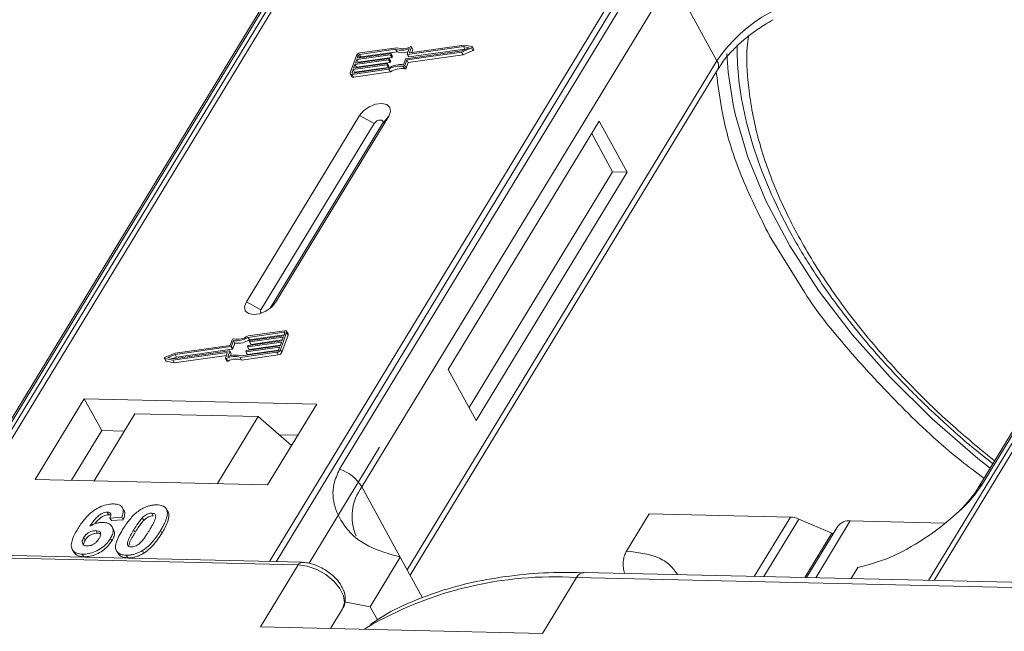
# Model space of a CAD drawing. Header units: millimetres. Extents: x 1675 to 3137, y 343 to 1376.
# Tile 78 of 84: x 2896 to 2945, y 1139 to 1170. Entities that reach past the tile are written whole.
import ezdxf

# ---------------------------------------------------------------- set-up
doc = ezdxf.new("R2010")
doc.units = ezdxf.units.MM

msp = doc.modelspace()

# ---------------------------------------------------------------- linework, layer by layer
at = {"color": 7, "linetype": 'Continuous', "lineweight": 15}
for p, q in [((2913.553, 1178.862), (2891.873, 1143.232)), ((2892.142, 1143.226), (2913.839, 1178.883)), ((2930.056, 1178.511), (2908.359, 1142.854)), ((2908.692, 1142.846), (2930.372, 1178.476)), ((2962.757, 1177.733), (2940.968, 1141.923)), ((2941.237, 1141.917), (2963.043, 1177.754)), ((2909.528, 1172.796), (2894.215, 1147.63)), ((2894.43, 1147.817), (2909.743, 1172.983)), ((2927.147, 1172.583), (2911.834, 1147.418)), ((2943.634, 1146.688), (2958.947, 1171.854)), ((2912.942, 1146.541), (2928.255, 1171.706)), ((2930.496, 1167.609), (2928.255, 1171.706)), ((2958.732, 1171.667), (2943.42, 1146.501)), ((2917.955, 1168.319), (2915.195, 1167.927)), ((2917.999, 1168.392), (2915.312, 1168.011)), ((2918.24, 1168.258), (2917.955, 1168.319)), ((2918.024, 1168.193), (2917.955, 1168.319)), ((2918.387, 1168.31), (2917.999, 1168.392)), ((2912.668, 1167.871), (2912.362, 1167.02)), ((2914.343, 1167.907), (2912.683, 1167.671)), ((2912.708, 1167.742), (2914.368, 1167.978)), ((2912.759, 1167.884), (2912.708, 1167.742)), ((2912.827, 1167.759), (2912.759, 1167.884)), ((2914.606, 1168.18), (2912.818, 1167.926)), ((2912.818, 1167.926), (2912.887, 1167.8)), ((2914.66, 1168.255), (2912.843, 1167.997)), ((2912.887, 1167.8), (2914.675, 1168.054)), ((2914.412, 1167.781), (2914.343, 1167.907)), ((2914.385, 1167.963), (2914.372, 1167.928)), ((2914.441, 1167.802), (2914.372, 1167.928)), ((2914.454, 1167.846), (2914.385, 1167.973)), ((2914.454, 1167.837), (2914.385, 1167.963)), ((2914.441, 1167.802), (2914.454, 1167.837)), ((2914.675, 1168.054), (2914.606, 1168.18)), ((2915.119, 1167.714), (2917.878, 1168.106)), ((2915.162, 1167.653), (2917.871, 1168.038)), ((2915.179, 1167.941), (2915.277, 1168.216)), ((2915.179, 1167.932), (2915.248, 1167.806)), ((2915.264, 1167.801), (2915.195, 1167.927)), ((2915.231, 1167.527), (2917.94, 1167.912)), ((2915.264, 1167.801), (2918.024, 1168.193)), ((2915.296, 1168.025), (2915.388, 1168.282)), ((2915.304, 1168.011), (2915.296, 1168.025)), ((2915.456, 1168.174), (2915.387, 1168.3)), ((2915.388, 1168.282), (2915.457, 1168.156)), ((2915.41, 1168.025), (2915.457, 1168.156)), ((2917.871, 1168.038), (2918.363, 1168.245)), ((2917.94, 1167.912), (2917.871, 1168.038)), ((2917.878, 1168.106), (2918.24, 1168.258)), ((2917.94, 1167.912), (2918.432, 1168.119)), ((2918.024, 1168.193), (2918.064, 1168.184)), ((2918.363, 1168.245), (2918.432, 1168.119)), ((2918.471, 1168.174), (2918.402, 1168.3)), ((2914.165, 1167.41), (2912.504, 1167.175)), ((2912.53, 1167.246), (2914.19, 1167.481)), ((2912.594, 1167.423), (2912.53, 1167.246)), ((2914.254, 1167.659), (2912.594, 1167.423)), ((2912.662, 1167.297), (2912.594, 1167.423)), ((2912.619, 1167.494), (2914.279, 1167.73)), ((2912.683, 1167.671), (2912.619, 1167.494)), ((2912.662, 1167.297), (2914.323, 1167.533)), ((2912.752, 1167.545), (2912.683, 1167.671)), ((2912.739, 1167.511), (2912.752, 1167.545)), ((2912.752, 1167.545), (2914.412, 1167.781)), ((2914.234, 1167.284), (2914.165, 1167.41)), ((2914.207, 1167.467), (2914.194, 1167.431)), ((2914.263, 1167.305), (2914.194, 1167.431)), ((2914.275, 1167.35), (2914.206, 1167.476)), ((2914.207, 1167.467), (2914.276, 1167.341)), ((2914.323, 1167.533), (2914.254, 1167.659)), ((2914.263, 1167.305), (2914.276, 1167.341)), ((2914.296, 1167.715), (2914.283, 1167.68)), ((2914.352, 1167.554), (2914.283, 1167.68)), ((2914.365, 1167.598), (2914.296, 1167.724)), ((2914.365, 1167.589), (2914.296, 1167.715)), ((2914.352, 1167.554), (2914.365, 1167.589)), ((2914.986, 1167.337), (2915.055, 1167.211)), ((2914.991, 1167.419), (2915.089, 1167.693)), ((2915.063, 1167.379), (2915.162, 1167.653)), ((2915.132, 1167.253), (2915.063, 1167.379)), ((2915.132, 1167.253), (2915.231, 1167.527)), ((2915.231, 1167.527), (2915.162, 1167.653)), ((2930.496, 1167.609), (2915.183, 1142.443)), ((2912.363, 1166.965), (2912.432, 1166.839)), ((2912.504, 1167.175), (2912.453, 1167.033)), ((2912.453, 1167.033), (2912.469, 1167.004)), ((2912.461, 1166.933), (2914.277, 1167.191)), ((2912.53, 1166.807), (2912.461, 1166.933)), ((2912.486, 1167.004), (2914.274, 1167.258)), ((2912.573, 1167.049), (2912.504, 1167.175)), ((2912.53, 1166.807), (2914.346, 1167.065)), ((2912.561, 1167.014), (2912.573, 1167.049)), ((2912.573, 1167.049), (2914.234, 1167.284)), ((2912.65, 1167.263), (2912.662, 1167.297)), ((2914.346, 1167.065), (2914.277, 1167.191)), ((2915.326, 1142.182), (2930.53, 1167.168)), ((2912.826, 1164.903), (2907.223, 1155.696)), ((2912.826, 1164.903), (2913.546, 1164.513)), ((2913.546, 1164.513), (2907.944, 1155.306)), ((2908.404, 1155.379), (2913.956, 1164.504)), ((2908.66, 1155.663), (2914.262, 1164.87)), ((2914.262, 1164.87), (2913.956, 1164.504)), ((2924.678, 1164.631), (2917.208, 1152.355)), ((2926.057, 1162.109), (2924.678, 1164.631)), ((2925.339, 1162.126), (2924.304, 1164.017)), ((2918.243, 1150.464), (2925.339, 1162.126)), ((2918.588, 1149.833), (2926.057, 1162.109)), ((2926.057, 1162.109), (2925.339, 1162.126)), ((2933.101, 1158.958), (2934.829, 1156.17)), ((2907.944, 1155.306), (2907.223, 1155.696)), ((2908.66, 1155.663), (2908.471, 1155.438)), ((2909.116, 1154.263), (2907.3, 1154.005)), ((2909.091, 1154.192), (2907.303, 1153.938)), ((2909.117, 1154.144), (2909.091, 1154.192)), ((2909.283, 1154.105), (2909.214, 1154.231)), ((2906.514, 1153.817), (2906.415, 1153.543)), ((2906.586, 1153.777), (2906.488, 1153.503)), ((2906.655, 1153.651), (2906.586, 1153.777)), ((2908.958, 1153.702), (2907.298, 1153.466)), ((2907.372, 1153.812), (2907.303, 1153.938)), ((2907.323, 1153.537), (2908.984, 1153.773)), ((2907.371, 1153.729), (2907.383, 1153.764)), ((2907.371, 1153.72), (2907.44, 1153.594)), ((2907.372, 1153.812), (2909.085, 1154.055)), ((2909.047, 1153.95), (2907.387, 1153.714)), ((2907.456, 1153.588), (2907.387, 1153.714)), ((2907.413, 1153.785), (2909.073, 1154.021)), ((2907.456, 1153.588), (2908.996, 1153.807)), ((2908.894, 1153.525), (2908.958, 1153.702)), ((2908.91, 1153.325), (2909.215, 1154.176)), ((2908.979, 1153.199), (2909.284, 1154.05)), ((2908.984, 1153.773), (2909.047, 1153.95)), ((2909.073, 1154.021), (2909.124, 1154.163)), ((2909.215, 1154.176), (2909.284, 1154.05)), ((2903.623, 1152.877), (2906.382, 1153.269)), ((2906.458, 1153.482), (2903.699, 1153.09)), ((2906.415, 1153.543), (2903.706, 1153.158)), ((2903.768, 1152.964), (2906.527, 1153.355)), ((2906.399, 1153.254), (2906.3, 1152.98)), ((2906.467, 1153.137), (2906.398, 1153.263)), ((2906.467, 1153.128), (2906.399, 1153.254)), ((2906.527, 1153.355), (2906.458, 1153.482)), ((2906.557, 1153.376), (2906.488, 1153.503)), ((2906.557, 1153.376), (2906.655, 1153.651)), ((2906.972, 1153.016), (2908.76, 1153.27)), ((2907.192, 1153.232), (2907.205, 1153.268)), ((2907.192, 1153.223), (2907.261, 1153.097)), ((2908.869, 1153.454), (2907.209, 1153.218)), ((2907.278, 1153.092), (2907.209, 1153.218)), ((2907.234, 1153.289), (2908.894, 1153.525)), ((2907.278, 1153.092), (2908.818, 1153.31)), ((2907.281, 1153.481), (2907.294, 1153.516)), ((2907.282, 1153.471), (2907.351, 1153.345)), ((2907.367, 1153.34), (2907.298, 1153.466)), ((2907.367, 1153.34), (2908.907, 1153.559)), ((2908.818, 1153.312), (2908.869, 1153.454)), ((2908.979, 1153.199), (2908.91, 1153.325)), ((2903.175, 1152.896), (2903.244, 1152.77)), ((2903.191, 1152.886), (2903.578, 1152.803)), ((2903.26, 1152.76), (2903.191, 1152.886)), ((2903.706, 1153.158), (2903.214, 1152.951)), ((2903.26, 1152.76), (2903.647, 1152.677)), ((2903.699, 1153.09), (2903.337, 1152.937)), ((2903.337, 1152.937), (2903.623, 1152.877)), ((2903.578, 1152.803), (2906.265, 1153.185)), ((2903.647, 1152.677), (2903.578, 1152.803)), ((2903.582, 1152.885), (2903.768, 1152.964)), ((2903.647, 1152.677), (2906.236, 1153.045)), ((2903.768, 1152.964), (2903.699, 1153.09)), ((2906.281, 1153.17), (2906.189, 1152.914)), ((2906.19, 1152.895), (2906.259, 1152.769)), ((2906.312, 1152.765), (2906.243, 1152.891)), ((2906.278, 1153.161), (2906.265, 1153.185)), ((2906.43, 1153.023), (2906.467, 1153.128)), ((2906.918, 1152.941), (2908.734, 1153.199)), ((2906.987, 1152.815), (2906.918, 1152.941)), ((2906.987, 1152.815), (2908.803, 1153.073)), ((2908.734, 1153.199), (2908.803, 1153.073)), ((2917.208, 1152.355), (2918.588, 1149.833)), ((2899.207, 1150.901), (2896.78, 1146.912)), ((2910.7, 1150.637), (2899.207, 1150.901)), ((2899.207, 1150.901), (2900.069, 1149.325)), ((2908.273, 1146.648), (2910.7, 1150.637)), ((2901.706, 1150.159), (2899.689, 1146.845)), ((2901.706, 1150.159), (2907.811, 1150.019)), ((2905.794, 1146.705), (2907.811, 1150.019)), ((2907.811, 1150.019), (2909.456, 1148.592)), ((2900.069, 1149.325), (2898.576, 1146.87)), ((2901.183, 1149.3), (2900.069, 1149.325)), ((2909.766, 1149.103), (2908.843, 1149.124)), ((2913.814, 1148.512), (2910.322, 1142.772)), ((2896.78, 1146.912), (2908.273, 1146.648)), ((2912.942, 1146.541), (2914.838, 1143.074)), ((2901.167, 1145.383), (2901.098, 1145.509)), ((2903.228, 1145.505), (2903.222, 1145.516)), ((2900.344, 1145.295), (2900.413, 1145.168)), ((2901.062, 1145.043), (2900.478, 1145.004)), ((2900.478, 1145.004), (2900.547, 1144.878)), ((2901.062, 1145.043), (2901.131, 1144.917)), ((2902.145, 1144.884), (2902.076, 1145.01)), ((2902.548, 1145.244), (2902.617, 1145.118)), ((2903.301, 1145.386), (2903.37, 1145.26)), ((2926.024, 1143.372), (2927.144, 1145.214)), ((2927.144, 1145.214), (2934.128, 1145.053)), ((2934.128, 1145.053), (2932.344, 1142.121)), ((2934.547, 1144.955), (2932.816, 1142.111)), ((2934.547, 1144.955), (2936.178, 1144.259)), ((2900.547, 1144.878), (2901.131, 1144.917)), ((2900.657, 1144.436), (2900.588, 1144.562)), ((2936.48, 1144.601), (2934.934, 1142.062)), ((2935.381, 1142.052), (2937.09, 1144.861)), ((2941.743, 1144.754), (2937.09, 1144.861)), ((2899.181, 1144.038), (2899.25, 1143.912)), ((2899.779, 1144.382), (2899.848, 1144.256)), ((2900.5, 1143.996), (2900.569, 1143.87)), ((2901.653, 1144.418), (2901.722, 1144.292)), ((2902.979, 1144.387), (2903.048, 1144.261)), ((2934.842, 1142.064), (2936.178, 1144.259)), ((2936.222, 1144.178), (2936.178, 1144.259)), ((2875.607, 1143.477), (2909.79, 1142.692)), ((2909.972, 1142.817), (2875.789, 1143.601)), ((2898.615, 1143.446), (2898.684, 1143.32)), ((2899.109, 1143.216), (2899.178, 1143.09)), ((2900.803, 1143.38), (2900.872, 1143.254)), ((2901.284, 1143.167), (2901.353, 1143.04)), ((2902.09, 1143.401), (2902.159, 1143.275)), ((2914.838, 1143.074), (2913.344, 1140.619)), ((2914.838, 1143.074), (2915.939, 1141.062)), ((2909.79, 1142.692), (2907.923, 1139.623)), ((2937.134, 1142.011), (2937.465, 1142.555)), ((2921.866, 1139.303), (2923.547, 1142.065)), ((2923.547, 1142.065), (2988.913, 1140.566)), ((2989.278, 1140.815), (2923.912, 1142.315)), ((2923.923, 1142.314), (2923.912, 1142.315)), ((2912.082, 1140.86), (2913.344, 1140.619)), ((2913.344, 1140.619), (2913.701, 1139.967)), ((2911.983, 1140.517), (2911.391, 1139.544)), ((2911.391, 1139.544), (2911.983, 1140.517)), ((2907.923, 1139.623), (2921.866, 1139.303))]:
    msp.add_line(p, q, dxfattribs=at)
at = {"color": 7, "linetype": 'Continuous', "lineweight": 15, "flags": 128}
for points in [[(2915.334, 1168.305), (2915.346, 1168.309), (2915.358, 1168.311), (2915.368, 1168.311), (2915.377, 1168.309), (2915.384, 1168.305), (2915.388, 1168.298), (2915.39, 1168.291), (2915.388, 1168.282)], [(2918.387, 1168.31), (2918.396, 1168.306), (2918.402, 1168.3), (2918.404, 1168.291), (2918.403, 1168.281), (2918.397, 1168.271), (2918.388, 1168.261), (2918.376, 1168.252), (2918.363, 1168.245)], [(2914.368, 1167.978), (2914.373, 1167.978), (2914.377, 1167.978), (2914.38, 1167.977), (2914.383, 1167.975), (2914.385, 1167.973), (2914.386, 1167.97), (2914.386, 1167.967), (2914.385, 1167.963)], [(2915.195, 1167.927), (2915.191, 1167.927), (2915.187, 1167.927), (2915.184, 1167.928), (2915.181, 1167.93), (2915.179, 1167.932), (2915.178, 1167.935), (2915.178, 1167.938), (2915.179, 1167.941)], [(2915.312, 1168.011), (2915.308, 1168.011), (2915.304, 1168.011), (2915.301, 1168.012), (2915.298, 1168.014), (2915.296, 1168.016), (2915.295, 1168.019), (2915.295, 1168.022), (2915.296, 1168.025)], [(2918.432, 1168.119), (2918.445, 1168.126), (2918.457, 1168.135), (2918.466, 1168.145), (2918.472, 1168.155), (2918.473, 1168.165), (2918.471, 1168.174)], [(2931.294, 1165.458), (2931.051, 1167.05), (2930.987, 1167.972)], [(2914.19, 1167.481), (2914.194, 1167.482), (2914.198, 1167.481), (2914.202, 1167.48), (2914.204, 1167.478), (2914.206, 1167.476), (2914.207, 1167.473), (2914.207, 1167.47), (2914.207, 1167.467)], [(2914.279, 1167.73), (2914.284, 1167.73), (2914.288, 1167.73), (2914.291, 1167.728), (2914.294, 1167.727), (2914.295, 1167.724), (2914.296, 1167.722), (2914.297, 1167.719), (2914.296, 1167.715)], [(2912.461, 1166.933), (2912.435, 1166.931), (2912.411, 1166.934), (2912.391, 1166.94), (2912.375, 1166.95), (2912.364, 1166.964), (2912.358, 1166.981), (2912.357, 1166.999), (2912.362, 1167.02)], [(2912.453, 1167.033), (2912.452, 1167.026), (2912.452, 1167.02), (2912.454, 1167.014), (2912.458, 1167.01), (2912.463, 1167.006), (2912.47, 1167.004), (2912.478, 1167.003), (2912.486, 1167.004)], [(2914.262, 1164.87), (2914.35, 1165.106), (2914.316, 1165.309), (2914.164, 1165.447), (2913.917, 1165.5), (2913.614, 1165.46), (2913.3, 1165.332), (2913.023, 1165.137), (2912.826, 1164.903)], [(2944.007, 1147.467), (2943.408, 1147.947), (2941.147, 1149.908), (2939.065, 1151.961), (2937.183, 1154.086), (2935.523, 1156.26), (2934.1, 1158.459), (2932.931, 1160.661), (2932.027, 1162.842), (2931.398, 1164.979), (2931.294, 1165.458)], [(2913.956, 1164.504), (2913.981, 1164.571), (2913.971, 1164.629), (2913.928, 1164.668), (2913.857, 1164.683), (2913.771, 1164.672), (2913.681, 1164.635), (2913.602, 1164.58), (2913.546, 1164.513)], [(2907.223, 1155.696), (2907.135, 1155.46), (2907.17, 1155.257), (2907.322, 1155.119), (2907.568, 1155.066), (2907.871, 1155.106), (2908.185, 1155.234), (2908.462, 1155.43), (2908.66, 1155.663)], [(2907.944, 1155.306), (2907.919, 1155.239), (2907.929, 1155.181), (2907.972, 1155.142), (2907.976, 1155.14)], [(2909.124, 1154.163), (2909.125, 1154.17), (2909.125, 1154.176), (2909.123, 1154.182), (2909.119, 1154.186), (2909.114, 1154.19), (2909.107, 1154.192), (2909.099, 1154.192), (2909.091, 1154.192)], [(2909.116, 1154.263), (2909.142, 1154.265), (2909.166, 1154.262), (2909.186, 1154.256), (2909.202, 1154.245), (2909.213, 1154.232), (2909.22, 1154.215), (2909.22, 1154.196), (2909.215, 1154.176)], [(2907.387, 1153.714), (2907.383, 1153.714), (2907.379, 1153.715), (2907.375, 1153.716), (2907.373, 1153.717), (2907.371, 1153.72), (2907.37, 1153.722), (2907.37, 1153.725), (2907.371, 1153.729)], [(2906.382, 1153.269), (2906.386, 1153.269), (2906.39, 1153.269), (2906.394, 1153.268), (2906.396, 1153.266), (2906.398, 1153.264), (2906.399, 1153.261), (2906.399, 1153.258), (2906.399, 1153.254)], [(2907.209, 1153.218), (2907.204, 1153.218), (2907.2, 1153.218), (2907.197, 1153.219), (2907.194, 1153.221), (2907.193, 1153.223), (2907.192, 1153.226), (2907.191, 1153.229), (2907.192, 1153.232)], [(2907.298, 1153.466), (2907.294, 1153.466), (2907.29, 1153.466), (2907.286, 1153.467), (2907.284, 1153.469), (2907.282, 1153.471), (2907.281, 1153.474), (2907.281, 1153.477), (2907.281, 1153.481)], [(2903.191, 1152.886), (2903.181, 1152.889), (2903.175, 1152.896), (2903.173, 1152.904), (2903.174, 1152.914), (2903.18, 1152.925), (2903.189, 1152.935), (2903.201, 1152.944), (2903.214, 1152.951)], [(2906.243, 1152.891), (2906.231, 1152.887), (2906.22, 1152.884), (2906.209, 1152.884), (2906.2, 1152.887), (2906.193, 1152.891), (2906.189, 1152.897), (2906.188, 1152.905), (2906.189, 1152.914)], [(2906.259, 1152.769), (2906.262, 1152.765), (2906.269, 1152.761), (2906.278, 1152.758), (2906.289, 1152.758), (2906.3, 1152.761), (2906.312, 1152.765)], [(2906.265, 1153.185), (2906.269, 1153.185), (2906.273, 1153.185), (2906.277, 1153.184), (2906.279, 1153.182), (2906.281, 1153.18), (2906.282, 1153.177), (2906.282, 1153.174), (2906.281, 1153.17)], [(2909.79, 1142.692), (2910.237, 1142.628), (2910.704, 1142.461), (2911.153, 1142.206), (2911.543, 1141.884), (2911.842, 1141.522), (2912.023, 1141.153), (2912.072, 1140.808), (2911.983, 1140.517)], [(2923.912, 1142.315), (2923.912, 1142.315), (2923.812, 1142.3), (2923.716, 1142.252), (2923.626, 1142.173), (2923.547, 1142.065)], [(2913.053, 1139.506), (2913.063, 1139.512), (2913.169, 1139.583)]]:
    msp.add_lwpolyline(points, dxfattribs=at)
at = {"color": 7, "linetype": 'Continuous', "lineweight": 15}
for centre, radius, start, end in [((2936.669, 1163.457), 7.439, 91.2925, 146.0732), ((2912.873, 1167.77), 0.229, 97.4207, 153.8527), ((2912.827, 1167.85), 0.0762, 97.4207, 153.8527), ((2914.338, 1167.945), 0.0381, 277.4207, 333.8527), ((2914.444, 1167.842), 0.011, 336.9348, 26.0002), ((2914.897, 1169.039), 0.907, 251.2927, 294.8085), ((2914.942, 1169.024), 0.819, 249.8549, 298.6145), ((2914.956, 1168.856), 0.85, 250.6487, 287.8017), ((2915.437, 1168.165), 0.0214, 336.1246, 26.8104), ((2912.897, 1167.724), 0.0769, 97.5763, 152.4403), ((2914.16, 1167.448), 0.0381, 277.4207, 333.8527), ((2914.249, 1167.696), 0.0381, 277.4207, 333.8527), ((2914.877, 1166.251), 1.173, 84.4424, 120.9301), ((2914.265, 1167.345), 0.011, 336.9348, 26.0002), ((2914.82, 1166.354), 0.998, 80.3986, 122.9491), ((2914.318, 1167.57), 0.0381, 277.4207, 333.8527), ((2914.355, 1167.593), 0.011, 336.9348, 26.0002), ((2914.407, 1167.819), 0.0381, 277.4207, 333.8527), ((2914.997, 1167.41), 0.0736, 261.7629, 334.647), ((2915.124, 1167.676), 0.0381, 97.4207, 153.8527), ((2915.26, 1167.815), 0.0149, 216.6597, 287.1115), ((2930.155, 1167.361), 0.422, 332.7392, 35.9387), ((2914.229, 1167.322), 0.0381, 277.4207, 333.8527), ((2914.889, 1166.228), 0.998, 80.3986, 122.9491), ((2915.066, 1167.284), 0.0736, 261.7629, 334.647), ((2912.504, 1166.892), 0.0892, 216.6597, 287.1115), ((2906.58, 1153.786), 0.0736, 81.7629, 154.647), ((2906.7, 1154.944), 1.173, 264.4424, 300.9301), ((2906.757, 1154.842), 0.998, 260.3986, 302.9491), ((2906.769, 1154.818), 1.173, 264.4424, 300.9301), ((2907.417, 1153.748), 0.0381, 97.4207, 153.8527), ((2909.224, 1154.076), 0.0661, 336.9348, 26.0002), ((2906.453, 1153.519), 0.0381, 277.4207, 333.8527), ((2906.522, 1153.393), 0.0381, 277.4207, 333.8527), ((2907.239, 1153.251), 0.0381, 97.4207, 153.8527), ((2907.328, 1153.499), 0.0381, 97.4207, 153.8527), ((2907.363, 1153.354), 0.0149, 216.6597, 287.1115), ((2907.452, 1153.603), 0.0149, 216.6597, 287.1115), ((2908.705, 1153.425), 0.229, 277.4207, 333.8527), ((2908.75, 1153.345), 0.0762, 277.4207, 333.8527), ((2903.262, 1152.781), 0.0212, 210.2186, 262.8226), ((2906.635, 1152.172), 0.819, 69.8549, 118.6145), ((2906.681, 1152.157), 0.907, 71.2927, 114.8085), ((2906.704, 1152.046), 0.819, 69.8549, 118.6145), ((2906.457, 1153.133), 0.011, 336.9348, 26.0002), ((2907.273, 1153.106), 0.0149, 216.6597, 287.1115), ((2908.773, 1153.299), 0.229, 277.4207, 333.8527), ((2911.192, 1145.468), 2.052, 31.4947, 71.765), ((2914.887, 1145.077), 2.434, 143.0587, 202.974), ((2943.832, 1146.244), 0.486, 114.0436, 148.1804), ((2934.078, 1143.9), 1.154, 66.0507, 87.522), ((2937.01, 1144.202), 0.664, 83.0653, 142.99), ((2909.982, 1142.607), 0.21, 92.0598, 156.0028), ((2922.444, 1123.747), 18.351, 86.5538, 120.3559)]:
    msp.add_arc(centre, radius, start, end, dxfattribs=at)
for points, knots in [([(2930.546, 1167.17), (2930.594, 1167.255), (2930.765, 1167.555), (2931.172, 1168.033), (2931.699, 1168.546), (2932.254, 1168.995), (2932.781, 1169.357), (2933.15, 1169.566), (2933.284, 1169.643)], [0, 0, 0, 0, 0.097286, 0.340622, 0.525469, 0.686972, 0.885597, 1, 1, 1, 1]), ([(2932.063, 1168.831), (2932.039, 1168.651), (2931.935, 1167.889), (2932.028, 1166.263), (2932.423, 1163.972), (2933.275, 1161.446), (2934.48, 1158.926), (2936.037, 1156.398), (2937.962, 1153.85), (2940.089, 1151.514), (2942.199, 1149.492), (2943.581, 1148.363), (2944.23, 1147.833)], [0, 0, 0, 0, 0.02889, 0.122757, 0.242809, 0.359588, 0.472862, 0.586123, 0.702903, 0.822968, 0.916819, 1, 1, 1, 1]), ([(2931.493, 1168.405), (2931.502, 1167.895), (2931.521, 1166.795), (2931.823, 1165.033), (2932.335, 1163.152), (2933.063, 1161.244), (2933.993, 1159.327), (2935.114, 1157.417), (2936.413, 1155.53), (2937.875, 1153.685), (2939.474, 1151.902), (2941.177, 1150.216), (2942.735, 1148.812), (2943.751, 1148.004), (2944.144, 1147.691)], [0, 0, 0, 0, 0.076815, 0.165863, 0.254877, 0.343766, 0.432452, 0.520841, 0.608836, 0.696261, 0.782771, 0.867621, 0.948878, 1, 1, 1, 1]), ([(2930.463, 1167.059), (2930.571, 1166.227), (2930.793, 1164.513), (2931.68, 1161.782), (2932.629, 1159.896), (2933.101, 1158.958)], [0, 0, 0, 0, 0.321295, 0.662487, 1, 1, 1, 1]), ([(2934.829, 1156.17), (2934.832, 1156.165), (2935.429, 1155.2), (2937.001, 1153.282), (2939.574, 1150.491), (2941.856, 1148.361), (2943.326, 1147.255), (2943.705, 1146.97)], [0, 0, 0, 0, 0.001589, 0.294958, 0.593711, 0.895232, 1, 1, 1, 1]), ([(2911.834, 1147.418), (2911.722, 1147.171), (2911.438, 1146.541), (2911.547, 1145.524), (2912.104, 1144.449), (2913.195, 1143.53), (2914.292, 1143.225), (2914.838, 1143.074)], [0, 0, 0, 0, 0.125713, 0.321276, 0.524466, 0.763484, 1, 1, 1, 1]), ([(2937.465, 1142.555), (2937.983, 1142.692), (2939.02, 1142.966), (2940.767, 1143.936), (2942.204, 1145.046), (2943.169, 1146.01), (2943.508, 1146.505), (2943.634, 1146.688)], [0, 0, 0, 0, 0.249096, 0.498243, 0.745205, 0.90541, 1, 1, 1, 1]), ([(2943.417, 1146.501), (2943.414, 1146.494), (2943.32, 1146.311), (2943.005, 1145.908), (2942.604, 1145.45), (2942.311, 1145.195), (2942.233, 1145.126)], [0, 0, 0, 0, 0.014876, 0.423831, 0.846052, 1, 1, 1, 1]), ([(2898.88, 1144.465), (2898.932, 1144.547), (2899.088, 1144.793), (2899.361, 1145.133), (2899.751, 1145.44), (2900.113, 1145.62), (2900.43, 1145.699), (2900.602, 1145.701), (2900.664, 1145.702)], [0, 0, 0, 0, 0.142337, 0.429127, 0.589943, 0.751205, 0.909895, 1, 1, 1, 1]), ([(2900.664, 1145.702), (2900.757, 1145.693), (2900.927, 1145.677), (2901.083, 1145.559), (2901.153, 1145.386), (2901.125, 1145.201), (2901.076, 1145.079), (2901.062, 1145.043)], [0, 0, 0, 0, 0.2426908, 0.4390024, 0.635006, 0.8950587, 1, 1, 1, 1]), ([(2901.99, 1145.419), (2902.041, 1145.449), (2902.144, 1145.51), (2902.308, 1145.578), (2902.474, 1145.626), (2902.61, 1145.647), (2902.717, 1145.653), (2902.77, 1145.653), (2902.797, 1145.653)], [0, 0, 0, 0, 0.193776, 0.3936, 0.587864, 0.788908, 0.894169, 1, 1, 1, 1]), ([(2902.797, 1145.653), (2902.844, 1145.651), (2902.939, 1145.646), (2903.065, 1145.616), (2903.173, 1145.565), (2903.24, 1145.502), (2903.28, 1145.44), (2903.294, 1145.404), (2903.301, 1145.386)], [0, 0, 0, 0, 0.192627, 0.388684, 0.582013, 0.783201, 0.891038, 1, 1, 1, 1]), ([(2900.344, 1145.295), (2900.303, 1145.292), (2900.221, 1145.287), (2900.075, 1145.228), (2899.908, 1145.125), (2899.695, 1144.905), (2899.566, 1144.721), (2899.477, 1144.595)], [0, 0, 0, 0, 0.112049, 0.22438, 0.370115, 0.570276, 1, 1, 1, 1]), ([(2899.723, 1144.713), (2899.723, 1144.713), (2899.779, 1144.791), (2899.883, 1144.91), (2900.06, 1145.056), (2900.211, 1145.134), (2900.333, 1145.167), (2900.39, 1145.168), (2900.413, 1145.168)], [0, 0, 0, 0, 0.000071, 0.368569, 0.571075, 0.774891, 0.911654, 1, 1, 1, 1]), ([(2900.478, 1145.004), (2900.498, 1145.052), (2900.53, 1145.127), (2900.519, 1145.217), (2900.473, 1145.269), (2900.408, 1145.291), (2900.362, 1145.293), (2900.344, 1145.295)], [0, 0, 0, 0, 0.33384, 0.524547, 0.716372, 0.891824, 1, 1, 1, 1]), ([(2900.413, 1145.168), (2900.452, 1145.167), (2900.495, 1145.166), (2900.52, 1145.146), (2900.522, 1145.144)], [0, 0, 0, 0, 0.900108, 1, 1, 1, 1]), ([(2901.103, 1144.435), (2901.155, 1144.517), (2901.272, 1144.703), (2901.521, 1145.026), (2901.779, 1145.281), (2901.969, 1145.405), (2901.99, 1145.419)], [0, 0, 0, 0, 0.237381, 0.538918, 0.949082, 1, 1, 1, 1]), ([(2901.131, 1144.917), (2901.159, 1144.997), (2901.213, 1145.157), (2901.22, 1145.325), (2901.167, 1145.377), (2901.163, 1145.381)], [0, 0, 0, 0, 0.481785, 0.969308, 1, 1, 1, 1]), ([(2901.653, 1144.418), (2901.678, 1144.459), (2901.729, 1144.541), (2901.8, 1144.651), (2901.868, 1144.75), (2901.931, 1144.838), (2901.998, 1144.925), (2902.05, 1144.982), (2902.076, 1145.01)], [0, 0, 0, 0, 0.20527, 0.410616, 0.557148, 0.703844, 0.851475, 1, 1, 1, 1]), ([(2902.076, 1145.01), (2902.119, 1145.053), (2902.188, 1145.121), (2902.313, 1145.196), (2902.426, 1145.235), (2902.504, 1145.243), (2902.543, 1145.244), (2902.548, 1145.244)], [0, 0, 0, 0, 0.334804, 0.542561, 0.750382, 0.970721, 1, 1, 1, 1]), ([(2902.145, 1144.884), (2902.188, 1144.926), (2902.257, 1144.995), (2902.382, 1145.07), (2902.495, 1145.109), (2902.573, 1145.117), (2902.612, 1145.118), (2902.617, 1145.118)], [0, 0, 0, 0, 0.334804, 0.542561, 0.750382, 0.970721, 1, 1, 1, 1]), ([(2902.548, 1145.244), (2902.587, 1145.239), (2902.656, 1145.232), (2902.72, 1145.184), (2902.747, 1145.096), (2902.717, 1144.928), (2902.595, 1144.684), (2902.483, 1144.495), (2902.426, 1144.4)], [0, 0, 0, 0, 0.1056461, 0.1862213, 0.267042, 0.4315406, 0.7127076, 1, 1, 1, 1]), ([(2903.301, 1145.386), (2903.309, 1145.352), (2903.325, 1145.283), (2903.314, 1145.139), (2903.268, 1144.956), (2903.18, 1144.752), (2903.082, 1144.562), (2903.014, 1144.446), (2902.979, 1144.387)], [0, 0, 0, 0, 0.118432, 0.239329, 0.449434, 0.664178, 0.83182, 1, 1, 1, 1]), ([(2903.048, 1144.261), (2903.096, 1144.343), (2903.204, 1144.526), (2903.34, 1144.828), (2903.408, 1145.089), (2903.377, 1145.225), (2903.37, 1145.26)], [0, 0, 0, 0, 0.236775, 0.527928, 0.878334, 1, 1, 1, 1]), ([(2903.37, 1145.26), (2903.358, 1145.292), (2903.339, 1145.34), (2903.3, 1145.376), (2903.287, 1145.388)], [0, 0, 0, 0, 0.667997, 1, 1, 1, 1]), ([(2899.109, 1143.216), (2899.016, 1143.225), (2898.829, 1143.243), (2898.646, 1143.372), (2898.55, 1143.564), (2898.578, 1143.897), (2898.729, 1144.211), (2898.859, 1144.429), (2898.88, 1144.465)], [0, 0, 0, 0, 0.148269, 0.297647, 0.442421, 0.607851, 0.935658, 1, 1, 1, 1]), ([(2899.477, 1144.595), (2899.529, 1144.624), (2899.633, 1144.683), (2899.772, 1144.737), (2899.882, 1144.765), (2899.963, 1144.781), (2900.044, 1144.789), (2900.096, 1144.789), (2900.122, 1144.789)], [0, 0, 0, 0, 0.243654, 0.49576, 0.617892, 0.741503, 0.870025, 1, 1, 1, 1]), ([(2900.122, 1144.789), (2900.214, 1144.779), (2900.401, 1144.76), (2900.57, 1144.621), (2900.649, 1144.432), (2900.618, 1144.213), (2900.536, 1144.063), (2900.5, 1143.996)], [0, 0, 0, 0, 0.210216, 0.421975, 0.620016, 0.831037, 1, 1, 1, 1]), ([(2901.722, 1144.292), (2901.747, 1144.333), (2901.798, 1144.414), (2901.869, 1144.525), (2901.937, 1144.624), (2902, 1144.712), (2902.067, 1144.799), (2902.119, 1144.856), (2902.145, 1144.884)], [0, 0, 0, 0, 0.20527, 0.4106157, 0.5571475, 0.7038444, 0.8514751, 1, 1, 1, 1]), ([(2899.347, 1143.626), (2899.301, 1143.631), (2899.208, 1143.642), (2899.126, 1143.717), (2899.094, 1143.816), (2899.12, 1143.929), (2899.161, 1144.002), (2899.181, 1144.038)], [0, 0, 0, 0, 0.207905, 0.419981, 0.630626, 0.821735, 1, 1, 1, 1]), ([(2900.5, 1143.996), (2900.444, 1143.914), (2900.332, 1143.749), (2900.071, 1143.517), (2899.754, 1143.338), (2899.414, 1143.227), (2899.211, 1143.22), (2899.109, 1143.216)], [0, 0, 0, 0, 0.197831, 0.3973, 0.59891, 0.798741, 1, 1, 1, 1]), ([(2899.181, 1144.038), (2899.215, 1144.088), (2899.271, 1144.171), (2899.4, 1144.274), (2899.529, 1144.339), (2899.661, 1144.379), (2899.741, 1144.381), (2899.779, 1144.382)], [0, 0, 0, 0, 0.2767209, 0.4568705, 0.6370074, 0.8240683, 1, 1, 1, 1]), ([(2899.25, 1143.912), (2899.284, 1143.962), (2899.34, 1144.045), (2899.469, 1144.148), (2899.598, 1144.213), (2899.73, 1144.252), (2899.81, 1144.255), (2899.848, 1144.256)], [0, 0, 0, 0, 0.276721, 0.45687, 0.637007, 0.824068, 1, 1, 1, 1]), ([(2899.933, 1143.985), (2899.898, 1143.932), (2899.842, 1143.848), (2899.722, 1143.739), (2899.603, 1143.674), (2899.472, 1143.631), (2899.391, 1143.628), (2899.347, 1143.626)], [0, 0, 0, 0, 0.2886974, 0.4635526, 0.6399417, 0.8018084, 1, 1, 1, 1]), ([(2899.779, 1144.382), (2899.826, 1144.378), (2899.912, 1144.369), (2899.992, 1144.309), (2900.027, 1144.224), (2900.003, 1144.11), (2899.957, 1144.028), (2899.933, 1143.985)], [0, 0, 0, 0, 0.213757, 0.394944, 0.576585, 0.777311, 1, 1, 1, 1]), ([(2899.848, 1144.256), (2899.897, 1144.253), (2899.965, 1144.249), (2900.003, 1144.217), (2900.014, 1144.207)], [0, 0, 0, 0, 0.715718, 1, 1, 1, 1]), ([(2900.569, 1143.87), (2900.612, 1143.953), (2900.699, 1144.118), (2900.719, 1144.317), (2900.663, 1144.402), (2900.646, 1144.43)], [0, 0, 0, 0, 0.401791, 0.807526, 1, 1, 1, 1]), ([(2901.284, 1143.167), (2901.19, 1143.175), (2901.003, 1143.192), (2900.823, 1143.319), (2900.733, 1143.517), (2900.793, 1143.896), (2900.977, 1144.215), (2901.103, 1144.435)], [0, 0, 0, 0, 0.147528, 0.296569, 0.43214, 0.608737, 1, 1, 1, 1]), ([(2901.533, 1143.576), (2901.487, 1143.582), (2901.413, 1143.591), (2901.352, 1143.647), (2901.335, 1143.741), (2901.369, 1143.909), (2901.494, 1144.149), (2901.6, 1144.328), (2901.653, 1144.418)], [0, 0, 0, 0, 0.125351, 0.202197, 0.279182, 0.459742, 0.727968, 1, 1, 1, 1]), ([(2901.424, 1143.66), (2901.428, 1143.692), (2901.442, 1143.807), (2901.566, 1144.024), (2901.67, 1144.202), (2901.722, 1144.292)], [0, 0, 0, 0, 0.159501, 0.57679, 1, 1, 1, 1]), ([(2902.426, 1144.4), (2902.401, 1144.359), (2902.351, 1144.277), (2902.279, 1144.166), (2902.212, 1144.068), (2902.149, 1143.981), (2902.082, 1143.894), (2902.03, 1143.838), (2902.005, 1143.809)], [0, 0, 0, 0, 0.205942, 0.411959, 0.558149, 0.704502, 0.851801, 1, 1, 1, 1]), ([(2902.979, 1144.387), (2902.928, 1144.305), (2902.811, 1144.119), (2902.566, 1143.801), (2902.309, 1143.544), (2902.118, 1143.419), (2902.09, 1143.401)], [0, 0, 0, 0, 0.236629, 0.537361, 0.932986, 1, 1, 1, 1]), ([(2902.159, 1143.275), (2902.208, 1143.307), (2902.306, 1143.373), (2902.47, 1143.514), (2902.645, 1143.695), (2902.807, 1143.899), (2902.94, 1144.088), (2903.012, 1144.203), (2903.048, 1144.261)], [0, 0, 0, 0, 0.11827, 0.23888, 0.450732, 0.667209, 0.83334, 1, 1, 1, 1]), ([(2899.195, 1143.622), (2899.185, 1143.646), (2899.162, 1143.699), (2899.19, 1143.803), (2899.23, 1143.876), (2899.25, 1143.912)], [0, 0, 0, 0, 0.296139, 0.660307, 1, 1, 1, 1]), ([(2899.178, 1143.09), (2899.279, 1143.094), (2899.48, 1143.101), (2899.81, 1143.207), (2900.121, 1143.379), (2900.39, 1143.609), (2900.508, 1143.782), (2900.569, 1143.87)], [0, 0, 0, 0, 0.198208, 0.398397, 0.584963, 0.787074, 1, 1, 1, 1]), ([(2902.005, 1143.809), (2901.962, 1143.767), (2901.893, 1143.699), (2901.769, 1143.624), (2901.657, 1143.586), (2901.579, 1143.576), (2901.539, 1143.576), (2901.533, 1143.576)], [0, 0, 0, 0, 0.333678, 0.540413, 0.747264, 0.961209, 1, 1, 1, 1]), ([(2898.695, 1143.327), (2898.723, 1143.279), (2898.79, 1143.169), (2898.981, 1143.102), (2899.13, 1143.093), (2899.178, 1143.09)], [0, 0, 0, 0, 0.338595, 0.784132, 1, 1, 1, 1]), ([(2900.884, 1143.262), (2900.905, 1143.224), (2900.958, 1143.126), (2901.136, 1143.056), (2901.291, 1143.045), (2901.353, 1143.04)], [0, 0, 0, 0, 0.275409, 0.710365, 1, 1, 1, 1]), ([(2902.09, 1143.401), (2902.04, 1143.371), (2901.937, 1143.31), (2901.773, 1143.242), (2901.606, 1143.194), (2901.47, 1143.173), (2901.363, 1143.166), (2901.31, 1143.166), (2901.284, 1143.167)], [0, 0, 0, 0, 0.193769, 0.393564, 0.587886, 0.789131, 0.894283, 1, 1, 1, 1]), ([(2901.353, 1143.04), (2901.402, 1143.041), (2901.5, 1143.041), (2901.658, 1143.064), (2901.824, 1143.109), (2901.965, 1143.166), (2902.077, 1143.224), (2902.132, 1143.258), (2902.159, 1143.275)], [0, 0, 0, 0, 0.193594, 0.390501, 0.584817, 0.78683, 0.892868, 1, 1, 1, 1]), ([(2926.024, 1143.372), (2925.986, 1143.296), (2925.909, 1143.144), (2925.856, 1142.851), (2925.861, 1142.555), (2925.896, 1142.354), (2925.932, 1142.273), (2925.934, 1142.268)], [0, 0, 0, 0, 0.246585, 0.493169, 0.739754, 0.986338, 1, 1, 1, 1]), ([(2928.549, 1142.208), (2928.438, 1142.367), (2928.198, 1142.708), (2927.426, 1143.199), (2926.576, 1143.304), (2926.024, 1143.372)], [0, 0, 0, 0, 0.2328883, 0.5013307, 1, 1, 1, 1]), ([(2911.105, 1142.458), (2910.904, 1142.562), (2910.625, 1142.705), (2910.24, 1142.799), (2910.068, 1142.806), (2909.975, 1142.809)], [0, 0, 0, 0, 0.538027, 0.74783, 1, 1, 1, 1]), ([(2911.935, 1141.615), (2911.909, 1141.665), (2911.831, 1141.818), (2911.574, 1142.123), (2911.285, 1142.329), (2911.105, 1142.458)], [0, 0, 0, 0, 0.152643, 0.468497, 1, 1, 1, 1]), ([(2923.921, 1142.298), (2923.495, 1142.309), (2922.397, 1142.336), (2920.711, 1142.214), (2918.869, 1141.946), (2917.126, 1141.52), (2915.501, 1140.933), (2914.237, 1140.343), (2913.579, 1139.892), (2913.365, 1139.746)], [0, 0, 0, 0, 0.102044, 0.263482, 0.425867, 0.589227, 0.753733, 0.919712, 1, 1, 1, 1]), ([(2911.982, 1140.536), (2911.995, 1140.551), (2912.103, 1140.678), (2912.134, 1141.021), (2912.077, 1141.372), (2911.964, 1141.565), (2911.935, 1141.615)], [0, 0, 0, 0, 0.054424, 0.449377, 0.857077, 1, 1, 1, 1])]:
    msp.add_open_spline(points, degree=3, knots=knots, dxfattribs=at)

doc.saveas('drawing.dxf')
